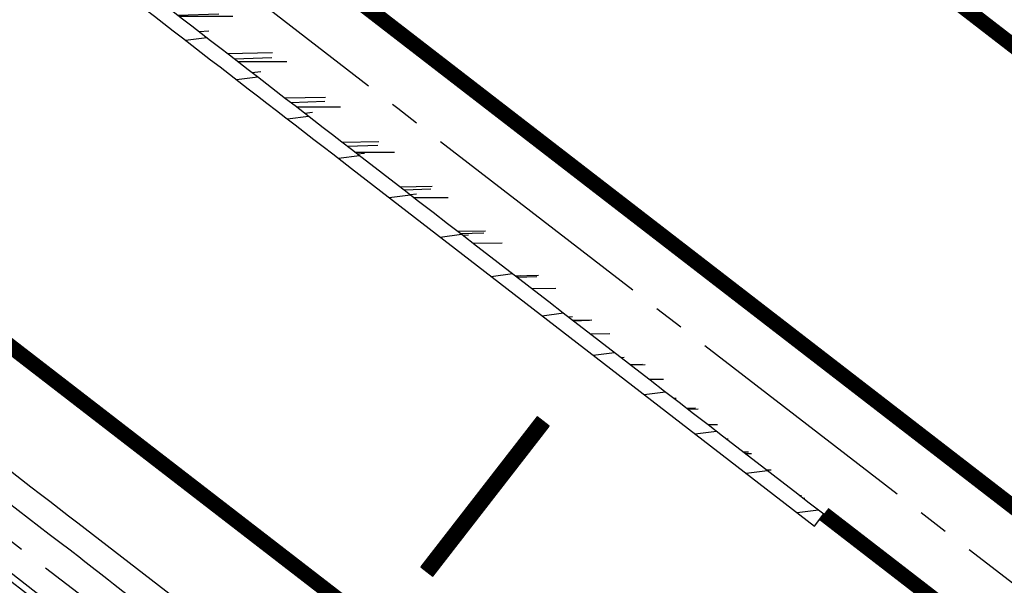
# Model space of a CAD drawing. Extents: x 448150 to 449332, y 437108 to 438384.
# Tile 97 of 172: x 448939 to 448972, y 437527 to 437546. Entities that reach past the tile are written whole.
import ezdxf

# ---------------------------------------------------------------- set-up
doc = ezdxf.new("R2010")
doc.units = 0
doc.header["$LTSCALE"] = 2
doc.header["$MEASUREMENT"] = 0
for name, pattern in [('ACHSE', [5.5, 4, -0.5, 0.5, -0.5]), ('AUSGEZOGEN', [0]), ('BAB-FM2', [2.6, 1.5, -0.5, 0.1, -0.5]), ('GESTRICH-X2', [1.5, 1, -0.5])]:
    doc.linetypes.add(name, pattern=pattern)
doc.layers.get('0').update_dxf_attribs({"linetype": 'AUSGEZOGEN'})
for name, color, linetype in [('ACHSETOP', 250, 'ACHSE'), ('BAB_FM', 5, 'BAB-FM2'), ('FBRTOP', 250, 'AUSGEZOGEN'), ('GEF', 1, 'AUSGEZOGEN'), ('KANAL', 7, 'GESTRICH-X2'), ('MULDE', 250, 'AUSGEZOGEN'), ('SCHLITZRINNE', 200, 'AUSGEZOGEN')]:
    doc.layers.add(name, color=color, linetype=linetype)

# ---------------------------------------------------------------- blocks, each defined once
blk = doc.blocks.new('*X39')
at = {"color": 0}
for p, q in [((75.476, 275.596), (75.966, 276.086)), ((75.476, 275.605), (75.957, 276.086)), ((75.476, 275.614), (75.948, 276.086)), ((75.476, 275.622), (75.939, 276.086)), ((75.476, 275.631), (75.93, 276.086)), ((75.476, 275.64), (75.921, 276.086)), ((75.476, 275.649), (75.913, 276.086)), ((75.476, 275.658), (75.904, 276.086)), ((75.476, 275.667), (75.895, 276.086)), ((75.476, 275.675), (75.886, 276.086)), ((75.476, 275.684), (75.877, 276.086)), ((75.476, 275.693), (75.868, 276.086)), ((75.476, 275.702), (75.86, 276.086)), ((75.476, 275.711), (75.851, 276.086)), ((75.476, 275.72), (75.842, 276.086)), ((75.476, 275.728), (75.833, 276.086)), ((75.476, 275.737), (75.824, 276.086)), ((75.476, 275.746), (75.815, 276.086)), ((75.476, 275.755), (75.807, 276.086)), ((75.476, 275.764), (75.798, 276.086)), ((75.476, 275.773), (75.789, 276.086)), ((75.476, 275.781), (75.78, 276.086)), ((75.476, 275.79), (75.771, 276.086)), ((75.476, 275.799), (75.762, 276.086)), ((75.476, 275.808), (75.754, 276.086)), ((75.476, 275.817), (75.745, 276.086)), ((75.476, 275.826), (75.736, 276.086)), ((75.476, 275.834), (75.727, 276.086)), ((75.476, 275.843), (75.718, 276.086)), ((75.476, 275.852), (75.709, 276.086)), ((75.476, 275.861), (75.7, 276.086)), ((75.476, 275.87), (75.692, 276.086)), ((75.476, 275.879), (75.683, 276.086)), ((75.476, 275.888), (75.674, 276.086)), ((75.476, 275.896), (75.665, 276.086)), ((75.476, 275.905), (75.656, 276.086)), ((75.476, 275.914), (75.647, 276.086)), ((75.476, 275.923), (75.639, 276.086)), ((75.476, 275.932), (75.63, 276.086)), ((75.476, 275.941), (75.621, 276.086)), ((75.476, 275.949), (75.612, 276.086)), ((75.476, 275.958), (75.603, 276.086)), ((75.476, 275.967), (75.594, 276.086)), ((75.476, 275.976), (75.586, 276.086)), ((75.476, 275.985), (75.577, 276.086)), ((75.476, 275.994), (75.568, 276.086)), ((75.476, 276.002), (75.559, 276.086)), ((75.476, 276.011), (75.55, 276.086)), ((75.476, 276.02), (75.541, 276.086)), ((75.476, 276.029), (75.533, 276.086)), ((75.476, 276.038), (75.524, 276.086)), ((75.476, 276.047), (75.515, 276.086)), ((75.476, 276.055), (75.506, 276.086)), ((75.476, 276.064), (75.497, 276.086)), ((75.476, 276.073), (75.488, 276.086)), ((75.476, 275.587), (75.973, 276.084)), ((75.476, 275.578), (75.973, 276.075)), ((75.476, 275.569), (75.973, 276.067)), ((75.476, 275.56), (75.973, 276.058)), ((75.476, 275.552), (75.973, 276.049)), ((75.476, 275.543), (75.973, 276.04)), ((75.476, 275.534), (75.973, 276.031)), ((75.476, 275.525), (75.973, 276.022)), ((75.476, 275.516), (75.973, 276.014)), ((75.476, 275.507), (75.973, 276.005)), ((75.476, 275.499), (75.973, 275.996)), ((75.476, 275.49), (75.973, 275.987)), ((75.476, 275.481), (75.973, 275.978)), ((75.476, 275.472), (75.973, 275.969)), ((75.476, 275.463), (75.973, 275.961)), ((75.476, 275.454), (75.973, 275.952)), ((75.476, 275.446), (75.973, 275.943)), ((75.476, 275.437), (75.973, 275.934)), ((75.476, 275.428), (75.973, 275.925)), ((75.476, 275.419), (75.973, 275.916)), ((75.476, 275.41), (75.973, 275.907)), ((75.476, 275.401), (75.973, 275.899)), ((75.476, 275.393), (75.973, 275.89)), ((75.476, 275.384), (75.973, 275.881)), ((75.476, 275.375), (75.973, 275.872)), ((75.476, 275.366), (75.973, 275.863)), ((75.476, 275.357), (75.973, 275.854)), ((75.476, 275.348), (75.973, 275.846)), ((75.476, 275.34), (75.973, 275.837)), ((75.476, 275.331), (75.973, 275.828)), ((75.476, 275.322), (75.973, 275.819)), ((75.476, 275.313), (75.973, 275.81)), ((75.476, 275.304), (75.973, 275.801)), ((75.476, 275.295), (75.973, 275.793)), ((75.476, 275.286), (75.973, 275.784)), ((75.476, 275.278), (75.973, 275.775)), ((75.476, 275.269), (75.973, 275.766)), ((75.476, 275.26), (75.973, 275.757)), ((75.476, 275.251), (75.973, 275.748)), ((75.476, 275.242), (75.973, 275.74)), ((75.476, 275.233), (75.973, 275.731)), ((75.476, 275.225), (75.973, 275.722)), ((75.476, 275.216), (75.973, 275.713)), ((75.476, 275.207), (75.973, 275.704)), ((75.476, 275.198), (75.973, 275.695)), ((75.476, 275.189), (75.973, 275.687)), ((75.476, 275.18), (75.973, 275.678)), ((75.476, 275.172), (75.973, 275.669)), ((75.476, 275.163), (75.973, 275.66)), ((75.476, 275.154), (75.973, 275.651)), ((75.476, 275.145), (75.973, 275.642)), ((75.476, 275.136), (75.973, 275.633)), ((75.476, 275.127), (75.973, 275.625)), ((75.476, 275.119), (75.973, 275.616)), ((75.476, 275.11), (75.973, 275.607)), ((75.476, 275.101), (75.973, 275.598)), ((75.476, 275.092), (75.973, 275.589)), ((75.476, 275.083), (75.973, 275.58)), ((75.476, 275.074), (75.973, 275.572)), ((75.476, 275.066), (75.973, 275.563)), ((75.476, 275.057), (75.973, 275.554)), ((75.476, 275.048), (75.973, 275.545)), ((75.476, 275.039), (75.973, 275.536)), ((75.476, 275.03), (75.973, 275.527)), ((75.476, 275.021), (75.973, 275.519)), ((75.476, 275.012), (75.973, 275.51)), ((75.476, 275.004), (75.973, 275.501)), ((75.476, 274.995), (75.973, 275.492)), ((75.476, 274.986), (75.973, 275.483)), ((75.476, 274.977), (75.973, 275.474)), ((75.476, 274.968), (75.973, 275.466)), ((75.476, 274.959), (75.973, 275.457)), ((75.476, 274.951), (75.973, 275.448)), ((75.476, 274.942), (75.973, 275.439)), ((75.476, 274.933), (75.973, 275.43)), ((75.476, 274.924), (75.973, 275.421)), ((75.476, 274.915), (75.973, 275.413)), ((75.476, 274.906), (75.973, 275.404)), ((75.476, 274.898), (75.973, 275.395)), ((75.476, 274.889), (75.973, 275.386)), ((75.476, 274.88), (75.973, 275.377)), ((75.476, 274.871), (75.973, 275.368)), ((75.476, 274.862), (75.973, 275.359)), ((75.476, 274.853), (75.973, 275.351)), ((75.476, 274.845), (75.973, 275.342)), ((75.476, 274.836), (75.973, 275.333)), ((75.476, 274.827), (75.973, 275.324)), ((75.476, 274.818), (75.973, 275.315)), ((75.476, 274.809), (75.973, 275.306)), ((75.476, 274.8), (75.973, 275.298)), ((75.476, 274.792), (75.973, 275.289)), ((75.476, 274.783), (75.973, 275.28)), ((75.476, 274.774), (75.973, 275.271)), ((75.476, 274.765), (75.973, 275.262)), ((75.476, 274.756), (75.973, 275.253)), ((75.476, 274.747), (75.973, 275.245)), ((75.476, 274.738), (75.973, 275.236)), ((75.476, 274.73), (75.973, 275.227)), ((75.476, 274.721), (75.973, 275.218)), ((75.476, 274.712), (75.973, 275.209)), ((75.476, 274.703), (75.973, 275.2)), ((75.476, 274.694), (75.973, 275.192)), ((75.476, 274.685), (75.973, 275.183)), ((75.476, 274.677), (75.973, 275.174)), ((75.476, 274.668), (75.973, 275.165)), ((75.476, 274.659), (75.973, 275.156)), ((75.476, 274.65), (75.973, 275.147)), ((75.476, 274.641), (75.973, 275.139)), ((75.476, 274.632), (75.973, 275.13)), ((75.476, 274.624), (75.973, 275.121)), ((75.476, 274.615), (75.973, 275.112)), ((75.476, 274.606), (75.973, 275.103)), ((75.476, 274.597), (75.973, 275.094)), ((75.476, 274.588), (75.973, 275.085)), ((75.476, 274.579), (75.973, 275.077)), ((75.476, 274.571), (75.973, 275.068)), ((75.476, 274.562), (75.973, 275.059)), ((75.476, 274.553), (75.973, 275.05)), ((75.476, 274.544), (75.973, 275.041)), ((75.476, 274.535), (75.973, 275.032)), ((75.476, 274.526), (75.973, 275.024)), ((75.476, 274.518), (75.973, 275.015)), ((75.476, 274.509), (75.973, 275.006)), ((75.476, 274.5), (75.973, 274.997)), ((75.476, 274.491), (75.973, 274.988)), ((75.476, 274.482), (75.973, 274.979)), ((75.476, 274.473), (75.973, 274.971)), ((75.476, 274.464), (75.973, 274.962)), ((75.476, 274.456), (75.973, 274.953)), ((75.476, 274.447), (75.973, 274.944)), ((75.476, 274.438), (75.973, 274.935)), ((75.476, 274.429), (75.973, 274.926)), ((75.476, 274.42), (75.973, 274.918)), ((75.476, 274.411), (75.973, 274.909)), ((75.476, 274.403), (75.973, 274.9)), ((75.476, 274.394), (75.973, 274.891)), ((75.476, 274.385), (75.973, 274.882)), ((75.476, 274.376), (75.973, 274.873)), ((75.476, 274.367), (75.973, 274.865)), ((75.476, 274.358), (75.973, 274.856)), ((75.476, 274.35), (75.973, 274.847)), ((75.476, 274.341), (75.973, 274.838)), ((75.476, 274.332), (75.973, 274.829)), ((75.476, 274.323), (75.973, 274.82)), ((75.476, 274.314), (75.973, 274.811)), ((75.476, 274.305), (75.973, 274.803)), ((75.476, 274.297), (75.973, 274.794)), ((75.476, 274.288), (75.973, 274.785)), ((75.476, 274.279), (75.973, 274.776)), ((75.476, 274.27), (75.973, 274.767)), ((75.476, 274.261), (75.973, 274.758)), ((75.476, 274.252), (75.973, 274.75)), ((75.476, 274.243), (75.973, 274.741)), ((75.476, 274.235), (75.973, 274.732)), ((75.476, 274.226), (75.973, 274.723)), ((75.476, 274.217), (75.973, 274.714)), ((75.476, 274.208), (75.973, 274.705)), ((75.476, 274.199), (75.973, 274.697)), ((75.476, 274.19), (75.973, 274.688)), ((75.476, 274.182), (75.973, 274.679)), ((75.476, 274.173), (75.973, 274.67)), ((75.476, 274.164), (75.973, 274.661)), ((75.476, 274.155), (75.973, 274.652)), ((75.476, 274.146), (75.973, 274.644)), ((75.476, 274.137), (75.973, 274.635)), ((75.476, 274.129), (75.973, 274.626)), ((75.476, 274.12), (75.973, 274.617)), ((75.476, 274.111), (75.973, 274.608)), ((75.476, 274.102), (75.973, 274.599)), ((75.476, 274.093), (75.973, 274.59)), ((75.476, 274.084), (75.973, 274.582)), ((75.476, 274.076), (75.973, 274.573)), ((75.476, 274.067), (75.973, 274.564)), ((75.476, 274.058), (75.973, 274.555)), ((75.476, 274.049), (75.973, 274.546)), ((75.476, 274.04), (75.973, 274.537)), ((75.476, 274.031), (75.973, 274.529)), ((75.476, 274.023), (75.973, 274.52)), ((75.476, 274.014), (75.973, 274.511)), ((75.476, 274.005), (75.973, 274.502)), ((75.476, 273.996), (75.973, 274.493)), ((75.476, 273.987), (75.973, 274.484)), ((75.476, 273.978), (75.973, 274.476)), ((75.476, 273.969), (75.973, 274.467)), ((75.476, 273.961), (75.973, 274.458)), ((75.476, 273.952), (75.973, 274.449)), ((75.476, 273.943), (75.973, 274.44)), ((75.476, 273.934), (75.973, 274.431)), ((75.476, 273.925), (75.973, 274.423)), ((75.476, 273.916), (75.973, 274.414)), ((75.476, 273.908), (75.973, 274.405)), ((75.476, 273.899), (75.973, 274.396)), ((75.476, 273.89), (75.973, 274.387)), ((75.476, 273.881), (75.973, 274.378)), ((75.476, 273.872), (75.973, 274.37)), ((75.476, 273.863), (75.973, 274.361)), ((75.476, 273.855), (75.973, 274.352)), ((75.476, 273.846), (75.973, 274.343)), ((75.476, 273.837), (75.973, 274.334)), ((75.476, 273.828), (75.973, 274.325)), ((75.476, 273.819), (75.973, 274.316)), ((75.476, 273.81), (75.973, 274.308)), ((75.476, 273.802), (75.973, 274.299)), ((75.476, 273.793), (75.973, 274.29)), ((75.476, 273.784), (75.973, 274.281)), ((75.476, 273.775), (75.973, 274.272)), ((75.476, 273.766), (75.973, 274.263)), ((75.476, 273.757), (75.973, 274.255)), ((75.476, 273.749), (75.973, 274.246)), ((75.476, 273.74), (75.973, 274.237)), ((75.476, 273.731), (75.973, 274.228)), ((75.476, 273.722), (75.973, 274.219)), ((75.476, 273.713), (75.973, 274.21)), ((75.476, 273.704), (75.973, 274.202)), ((75.476, 273.695), (75.973, 274.193)), ((75.476, 273.687), (75.973, 274.184)), ((75.476, 273.678), (75.973, 274.175)), ((75.476, 273.669), (75.973, 274.166)), ((75.476, 273.66), (75.973, 274.157)), ((75.476, 273.651), (75.973, 274.149)), ((75.476, 273.642), (75.973, 274.14)), ((75.476, 273.634), (75.973, 274.131)), ((75.476, 273.625), (75.973, 274.122)), ((75.476, 273.616), (75.973, 274.113)), ((75.476, 273.607), (75.973, 274.104)), ((75.476, 273.598), (75.973, 274.096)), ((75.476, 273.589), (75.973, 274.087)), ((75.476, 273.581), (75.973, 274.078)), ((75.476, 273.572), (75.973, 274.069)), ((75.476, 273.563), (75.973, 274.06)), ((75.476, 273.554), (75.973, 274.051)), ((75.476, 273.545), (75.973, 274.042)), ((75.476, 273.536), (75.973, 274.034)), ((75.476, 273.528), (75.973, 274.025)), ((75.476, 273.519), (75.973, 274.016)), ((75.476, 273.51), (75.973, 274.007)), ((75.476, 273.501), (75.973, 273.998)), ((75.476, 273.492), (75.973, 273.989)), ((75.476, 273.483), (75.973, 273.981)), ((75.476, 273.475), (75.973, 273.972)), ((75.476, 273.466), (75.973, 273.963)), ((75.476, 273.457), (75.973, 273.954)), ((75.476, 273.448), (75.973, 273.945)), ((75.476, 273.439), (75.973, 273.936)), ((75.476, 273.43), (75.973, 273.928)), ((75.476, 273.421), (75.973, 273.919)), ((75.476, 273.413), (75.973, 273.91)), ((75.476, 273.404), (75.973, 273.901)), ((75.476, 273.395), (75.973, 273.892)), ((75.476, 273.386), (75.973, 273.883)), ((75.476, 273.377), (75.973, 273.875)), ((75.476, 273.368), (75.973, 273.866)), ((75.476, 273.36), (75.973, 273.857)), ((75.476, 273.351), (75.973, 273.848)), ((75.476, 273.342), (75.973, 273.839)), ((75.476, 273.333), (75.973, 273.83)), ((75.476, 273.324), (75.973, 273.822)), ((75.476, 273.315), (75.973, 273.813)), ((75.476, 273.307), (75.973, 273.804)), ((75.476, 273.298), (75.973, 273.795)), ((75.476, 273.289), (75.973, 273.786)), ((75.476, 273.28), (75.973, 273.777)), ((75.476, 273.271), (75.973, 273.768)), ((75.476, 273.262), (75.973, 273.76)), ((75.476, 273.254), (75.973, 273.751)), ((75.476, 273.245), (75.973, 273.742)), ((75.476, 273.236), (75.973, 273.733)), ((75.476, 273.227), (75.973, 273.724)), ((75.476, 273.218), (75.973, 273.715)), ((75.476, 273.209), (75.973, 273.707)), ((75.476, 273.201), (75.973, 273.698)), ((75.476, 273.192), (75.973, 273.689)), ((75.476, 273.183), (75.973, 273.68)), ((75.476, 273.174), (75.973, 273.671)), ((75.476, 273.165), (75.973, 273.662)), ((75.476, 273.156), (75.973, 273.654)), ((75.476, 273.147), (75.973, 273.645)), ((75.476, 273.139), (75.973, 273.636)), ((75.476, 273.13), (75.973, 273.627)), ((75.476, 273.121), (75.973, 273.618)), ((75.476, 273.112), (75.973, 273.609)), ((75.476, 273.103), (75.973, 273.601)), ((75.476, 273.094), (75.973, 273.592)), ((75.476, 273.086), (75.973, 273.583)), ((75.476, 273.077), (75.973, 273.574)), ((75.476, 273.068), (75.973, 273.565)), ((75.476, 273.059), (75.973, 273.556)), ((75.476, 273.05), (75.973, 273.548)), ((75.476, 273.041), (75.973, 273.539)), ((75.476, 273.033), (75.973, 273.53)), ((75.476, 273.024), (75.973, 273.521)), ((75.476, 273.015), (75.973, 273.512)), ((75.476, 273.006), (75.973, 273.503)), ((75.476, 272.997), (75.973, 273.494)), ((75.476, 272.988), (75.973, 273.486)), ((75.476, 272.98), (75.973, 273.477)), ((75.476, 272.971), (75.973, 273.468)), ((75.476, 272.962), (75.973, 273.459)), ((75.476, 272.953), (75.973, 273.45)), ((75.476, 272.944), (75.973, 273.441)), ((75.476, 272.935), (75.973, 273.433)), ((75.476, 272.927), (75.973, 273.424)), ((75.476, 272.918), (75.973, 273.415)), ((75.476, 272.909), (75.973, 273.406)), ((75.476, 272.9), (75.973, 273.397)), ((75.476, 272.891), (75.973, 273.388)), ((75.476, 272.882), (75.973, 273.38)), ((75.476, 272.873), (75.973, 273.371)), ((75.476, 272.865), (75.973, 273.362)), ((75.476, 272.856), (75.973, 273.353)), ((75.476, 272.847), (75.973, 273.344)), ((75.476, 272.838), (75.973, 273.335)), ((75.476, 272.829), (75.973, 273.327)), ((75.476, 272.82), (75.973, 273.318)), ((75.476, 272.812), (75.973, 273.309)), ((75.476, 272.803), (75.973, 273.3)), ((75.476, 272.794), (75.973, 273.291)), ((75.476, 272.785), (75.973, 273.282)), ((75.476, 272.776), (75.973, 273.274)), ((75.476, 272.767), (75.973, 273.265)), ((75.476, 272.759), (75.973, 273.256)), ((75.476, 272.75), (75.973, 273.247)), ((75.476, 272.741), (75.973, 273.238)), ((75.476, 272.732), (75.973, 273.229)), ((75.476, 272.723), (75.973, 273.22)), ((75.476, 272.714), (75.973, 273.212)), ((75.476, 272.706), (75.973, 273.203)), ((75.476, 272.697), (75.973, 273.194)), ((75.476, 272.688), (75.973, 273.185)), ((75.476, 272.679), (75.973, 273.176)), ((75.476, 272.67), (75.973, 273.167)), ((75.476, 272.661), (75.973, 273.159)), ((75.476, 272.653), (75.973, 273.15)), ((75.476, 272.644), (75.973, 273.141)), ((75.476, 272.635), (75.973, 273.132)), ((75.476, 272.626), (75.973, 273.123)), ((75.476, 272.617), (75.973, 273.114)), ((75.476, 272.608), (75.973, 273.106)), ((75.476, 272.599), (75.973, 273.097)), ((75.476, 272.591), (75.973, 273.088)), ((75.476, 272.582), (75.973, 273.079)), ((75.476, 272.573), (75.973, 273.07)), ((75.476, 272.564), (75.973, 273.061)), ((75.476, 272.555), (75.973, 273.053)), ((75.476, 272.546), (75.973, 273.044)), ((75.476, 272.538), (75.973, 273.035)), ((75.476, 272.529), (75.973, 273.026)), ((75.476, 272.52), (75.973, 273.017)), ((75.476, 272.511), (75.973, 273.008)), ((75.476, 272.502), (75.973, 273)), ((75.476, 272.493), (75.973, 272.991)), ((75.476, 272.485), (75.973, 272.982)), ((75.476, 272.476), (75.973, 272.973)), ((75.476, 272.467), (75.973, 272.964)), ((75.476, 272.458), (75.973, 272.955)), ((75.476, 272.449), (75.973, 272.946)), ((75.476, 272.44), (75.973, 272.938)), ((75.476, 272.432), (75.973, 272.929)), ((75.476, 272.423), (75.973, 272.92)), ((75.476, 272.414), (75.973, 272.911)), ((75.476, 272.405), (75.973, 272.902)), ((75.476, 272.396), (75.973, 272.893)), ((75.476, 272.387), (75.973, 272.885)), ((75.476, 272.379), (75.973, 272.876)), ((75.476, 272.37), (75.973, 272.867)), ((75.476, 272.361), (75.973, 272.858)), ((75.476, 272.352), (75.973, 272.849)), ((75.476, 272.343), (75.973, 272.84)), ((75.476, 272.334), (75.973, 272.832)), ((75.476, 272.325), (75.973, 272.823)), ((75.476, 272.317), (75.973, 272.814)), ((75.476, 272.308), (75.973, 272.805)), ((75.476, 272.299), (75.973, 272.796)), ((75.476, 272.29), (75.973, 272.787)), ((75.476, 272.281), (75.973, 272.779)), ((75.476, 272.272), (75.973, 272.77)), ((75.476, 272.264), (75.973, 272.761)), ((75.476, 272.255), (75.973, 272.752)), ((75.476, 272.246), (75.973, 272.743)), ((75.476, 272.237), (75.973, 272.734)), ((75.476, 272.228), (75.973, 272.726)), ((75.476, 272.219), (75.973, 272.717)), ((75.476, 272.211), (75.973, 272.708)), ((75.476, 272.202), (75.973, 272.699)), ((75.476, 272.193), (75.973, 272.69)), ((75.476, 272.184), (75.973, 272.681)), ((75.476, 272.175), (75.973, 272.672)), ((75.476, 272.166), (75.973, 272.664)), ((75.476, 272.158), (75.973, 272.655)), ((75.476, 272.149), (75.973, 272.646)), ((75.476, 272.14), (75.973, 272.637)), ((75.476, 272.131), (75.973, 272.628)), ((75.476, 272.122), (75.973, 272.619)), ((75.476, 272.113), (75.973, 272.611)), ((75.476, 272.104), (75.973, 272.602)), ((75.476, 272.096), (75.973, 272.593)), ((75.476, 272.087), (75.973, 272.584)), ((75.476, 272.078), (75.973, 272.575)), ((75.476, 272.069), (75.973, 272.566)), ((75.476, 272.06), (75.973, 272.558)), ((75.476, 272.051), (75.973, 272.549)), ((75.476, 272.043), (75.973, 272.54)), ((75.476, 272.034), (75.973, 272.531)), ((75.476, 272.025), (75.973, 272.522)), ((75.476, 272.016), (75.973, 272.513)), ((75.476, 272.007), (75.973, 272.505)), ((75.476, 271.998), (75.973, 272.496)), ((75.476, 271.99), (75.973, 272.487)), ((75.476, 271.981), (75.973, 272.478)), ((75.476, 271.972), (75.973, 272.469)), ((75.476, 271.963), (75.973, 272.46)), ((75.476, 271.954), (75.973, 272.452)), ((75.476, 271.945), (75.973, 272.443)), ((75.476, 271.937), (75.973, 272.434)), ((75.476, 271.928), (75.973, 272.425)), ((75.476, 271.919), (75.973, 272.416)), ((75.476, 271.91), (75.973, 272.407)), ((75.476, 271.901), (75.973, 272.398)), ((75.476, 271.892), (75.973, 272.39)), ((75.476, 271.884), (75.973, 272.381)), ((75.476, 271.875), (75.973, 272.372)), ((75.476, 271.866), (75.973, 272.363)), ((75.476, 271.857), (75.973, 272.354)), ((75.476, 271.848), (75.973, 272.345)), ((75.476, 271.839), (75.973, 272.337)), ((75.476, 271.83), (75.973, 272.328)), ((75.476, 271.822), (75.973, 272.319)), ((75.476, 271.813), (75.973, 272.31)), ((75.476, 271.804), (75.973, 272.301)), ((75.476, 271.795), (75.973, 272.292)), ((75.476, 271.786), (75.973, 272.284)), ((75.476, 271.777), (75.973, 272.275)), ((75.476, 271.769), (75.973, 272.266)), ((75.476, 271.76), (75.973, 272.257)), ((75.476, 271.751), (75.973, 272.248)), ((75.476, 271.742), (75.973, 272.239)), ((75.476, 271.733), (75.973, 272.231)), ((75.476, 271.724), (75.973, 272.222)), ((75.476, 271.716), (75.973, 272.213)), ((75.476, 271.707), (75.973, 272.204)), ((75.476, 271.698), (75.973, 272.195)), ((75.476, 271.689), (75.973, 272.186)), ((75.476, 271.68), (75.973, 272.177)), ((75.476, 271.671), (75.973, 272.169)), ((75.476, 271.663), (75.973, 272.16)), ((75.476, 271.654), (75.973, 272.151)), ((75.476, 271.645), (75.973, 272.142)), ((75.476, 271.636), (75.973, 272.133)), ((75.476, 271.627), (75.973, 272.124)), ((75.476, 271.618), (75.973, 272.116)), ((75.476, 271.61), (75.973, 272.107)), ((75.476, 271.601), (75.973, 272.098)), ((75.476, 271.592), (75.973, 272.089)), ((75.476, 271.583), (75.973, 272.08)), ((75.476, 271.574), (75.973, 272.071)), ((75.476, 271.565), (75.973, 272.063)), ((75.476, 271.556), (75.973, 272.054)), ((75.476, 271.548), (75.973, 272.045)), ((75.476, 271.539), (75.973, 272.036)), ((75.476, 271.53), (75.973, 272.027)), ((75.476, 271.521), (75.973, 272.018)), ((75.476, 271.512), (75.973, 272.01)), ((75.476, 271.503), (75.973, 272.001)), ((75.476, 271.495), (75.973, 271.992)), ((75.476, 271.486), (75.973, 271.983)), ((75.476, 271.477), (75.973, 271.974)), ((75.476, 271.468), (75.973, 271.965)), ((75.476, 271.459), (75.973, 271.957)), ((75.476, 271.45), (75.973, 271.948)), ((75.476, 271.442), (75.973, 271.939)), ((75.476, 271.433), (75.973, 271.93)), ((75.476, 271.424), (75.973, 271.921)), ((75.476, 271.415), (75.973, 271.912)), ((75.476, 271.406), (75.973, 271.903)), ((75.476, 271.397), (75.973, 271.895)), ((75.476, 271.389), (75.973, 271.886)), ((75.476, 271.38), (75.973, 271.877)), ((75.476, 271.371), (75.973, 271.868)), ((75.476, 271.362), (75.973, 271.859)), ((75.476, 271.353), (75.973, 271.85)), ((75.476, 271.344), (75.973, 271.842)), ((75.476, 271.336), (75.973, 271.833)), ((75.476, 271.327), (75.973, 271.824)), ((75.476, 271.318), (75.973, 271.815)), ((75.476, 271.309), (75.973, 271.806)), ((75.476, 271.3), (75.973, 271.797)), ((75.476, 271.291), (75.973, 271.789)), ((75.476, 271.282), (75.973, 271.78)), ((75.476, 271.274), (75.973, 271.771)), ((75.476, 271.265), (75.973, 271.762)), ((75.476, 271.256), (75.973, 271.753)), ((75.476, 271.247), (75.973, 271.744)), ((75.476, 271.238), (75.973, 271.736)), ((75.476, 271.229), (75.973, 271.727)), ((75.476, 271.221), (75.973, 271.718)), ((75.476, 271.212), (75.973, 271.709)), ((75.476, 271.203), (75.973, 271.7)), ((75.476, 271.194), (75.973, 271.691)), ((75.476, 271.185), (75.973, 271.683)), ((75.476, 271.176), (75.973, 271.674)), ((75.476, 271.168), (75.973, 271.665)), ((75.476, 271.159), (75.973, 271.656)), ((75.476, 271.15), (75.973, 271.647)), ((75.476, 271.141), (75.973, 271.638)), ((75.476, 271.132), (75.973, 271.629)), ((75.476, 271.123), (75.973, 271.621)), ((75.476, 271.115), (75.973, 271.612)), ((75.476, 271.106), (75.973, 271.603)), ((75.476, 271.097), (75.973, 271.594)), ((75.476, 271.088), (75.973, 271.585)), ((75.476, 271.079), (75.973, 271.576)), ((75.476, 271.07), (75.973, 271.568)), ((75.476, 271.062), (75.973, 271.559)), ((75.476, 271.053), (75.973, 271.55)), ((75.476, 271.044), (75.973, 271.541)), ((75.476, 271.035), (75.973, 271.532)), ((75.476, 271.026), (75.973, 271.523)), ((75.476, 271.017), (75.973, 271.515)), ((75.476, 271.008), (75.973, 271.506)), ((75.476, 271), (75.973, 271.497)), ((75.476, 270.991), (75.973, 271.488)), ((75.476, 270.982), (75.973, 271.479)), ((75.476, 270.973), (75.973, 271.47)), ((75.476, 270.964), (75.973, 271.462)), ((75.476, 270.955), (75.973, 271.453)), ((75.476, 270.947), (75.973, 271.444)), ((75.476, 270.938), (75.973, 271.435)), ((75.476, 270.929), (75.973, 271.426)), ((75.476, 270.92), (75.973, 271.417)), ((75.476, 270.911), (75.973, 271.409)), ((75.476, 270.902), (75.973, 271.4)), ((75.476, 270.894), (75.973, 271.391)), ((75.476, 270.885), (75.973, 271.382)), ((75.476, 270.876), (75.973, 271.373)), ((75.476, 270.867), (75.973, 271.364)), ((75.476, 270.858), (75.973, 271.355)), ((75.476, 270.849), (75.973, 271.347)), ((75.476, 270.841), (75.973, 271.338)), ((75.476, 270.832), (75.973, 271.329)), ((75.476, 270.823), (75.973, 271.32)), ((75.476, 270.814), (75.973, 271.311)), ((75.476, 270.805), (75.973, 271.302)), ((75.476, 270.796), (75.973, 271.294)), ((75.476, 270.788), (75.973, 271.285)), ((75.476, 270.779), (75.973, 271.276)), ((75.476, 270.77), (75.973, 271.267)), ((75.476, 270.761), (75.973, 271.258)), ((75.476, 270.752), (75.973, 271.249)), ((75.476, 270.743), (75.973, 271.241)), ((75.476, 270.734), (75.973, 271.232)), ((75.476, 270.726), (75.973, 271.223)), ((75.476, 270.717), (75.973, 271.214)), ((75.476, 270.708), (75.973, 271.205)), ((75.476, 270.699), (75.973, 271.196)), ((75.476, 270.69), (75.973, 271.188)), ((75.476, 270.681), (75.973, 271.179)), ((75.476, 270.673), (75.973, 271.17)), ((75.476, 270.664), (75.973, 271.161)), ((75.476, 270.655), (75.973, 271.152)), ((75.476, 270.646), (75.973, 271.143)), ((75.476, 270.637), (75.973, 271.135)), ((75.476, 270.628), (75.973, 271.126)), ((75.476, 270.62), (75.973, 271.117)), ((75.476, 270.611), (75.973, 271.108)), ((75.476, 270.602), (75.973, 271.099)), ((75.476, 270.593), (75.973, 271.09)), ((75.476, 270.584), (75.973, 271.081)), ((75.476, 270.575), (75.973, 271.073)), ((75.476, 270.567), (75.973, 271.064)), ((75.476, 270.558), (75.973, 271.055)), ((75.476, 270.549), (75.973, 271.046)), ((75.476, 270.54), (75.973, 271.037)), ((75.476, 270.531), (75.973, 271.028)), ((75.476, 270.522), (75.973, 271.02)), ((75.476, 270.514), (75.973, 271.011)), ((75.476, 270.505), (75.973, 271.002)), ((75.476, 270.496), (75.973, 270.993)), ((75.476, 270.487), (75.973, 270.984)), ((75.476, 270.478), (75.973, 270.975)), ((75.476, 270.469), (75.973, 270.967)), ((75.476, 270.46), (75.973, 270.958)), ((75.476, 270.452), (75.973, 270.949)), ((75.476, 270.443), (75.973, 270.94)), ((75.476, 270.434), (75.973, 270.931)), ((75.476, 270.425), (75.973, 270.922)), ((75.476, 270.416), (75.973, 270.914)), ((75.476, 270.407), (75.973, 270.905)), ((75.476, 270.399), (75.973, 270.896)), ((75.476, 270.39), (75.973, 270.887)), ((75.476, 270.381), (75.973, 270.878)), ((75.476, 270.372), (75.973, 270.869)), ((75.476, 270.363), (75.973, 270.861)), ((75.476, 270.354), (75.973, 270.852)), ((75.476, 270.346), (75.973, 270.843)), ((75.476, 270.337), (75.973, 270.834)), ((75.476, 270.328), (75.973, 270.825)), ((75.476, 270.319), (75.973, 270.816)), ((75.476, 270.31), (75.973, 270.807)), ((75.476, 270.301), (75.973, 270.799)), ((75.476, 270.293), (75.973, 270.79)), ((75.476, 270.284), (75.973, 270.781)), ((75.476, 270.275), (75.973, 270.772)), ((75.476, 270.266), (75.973, 270.763)), ((75.476, 270.257), (75.973, 270.754)), ((75.476, 270.248), (75.973, 270.746)), ((75.476, 270.24), (75.973, 270.737)), ((75.476, 270.231), (75.973, 270.728)), ((75.476, 270.222), (75.973, 270.719)), ((75.476, 270.213), (75.973, 270.71)), ((75.476, 270.204), (75.973, 270.701)), ((75.476, 270.195), (75.973, 270.693)), ((75.476, 270.186), (75.973, 270.684)), ((75.476, 270.178), (75.973, 270.675)), ((75.476, 270.169), (75.973, 270.666)), ((75.476, 270.16), (75.973, 270.657)), ((75.476, 270.151), (75.973, 270.648)), ((75.476, 270.142), (75.973, 270.64)), ((75.476, 270.133), (75.973, 270.631)), ((75.476, 270.125), (75.973, 270.622)), ((75.476, 270.116), (75.973, 270.613)), ((75.476, 270.107), (75.973, 270.604)), ((75.476, 270.098), (75.973, 270.595)), ((75.476, 270.089), (75.973, 270.587)), ((75.476, 270.08), (75.973, 270.578)), ((75.476, 270.072), (75.973, 270.569)), ((75.476, 270.063), (75.973, 270.56)), ((75.476, 270.054), (75.973, 270.551)), ((75.476, 270.045), (75.973, 270.542)), ((75.476, 270.036), (75.973, 270.533)), ((75.476, 270.027), (75.973, 270.525)), ((75.476, 270.019), (75.973, 270.516)), ((75.476, 270.01), (75.973, 270.507)), ((75.476, 270.001), (75.973, 270.498)), ((75.476, 269.992), (75.973, 270.489)), ((75.476, 269.983), (75.973, 270.48)), ((75.476, 269.974), (75.973, 270.472)), ((75.476, 269.966), (75.973, 270.463)), ((75.476, 269.957), (75.973, 270.454)), ((75.476, 269.948), (75.973, 270.445)), ((75.476, 269.939), (75.973, 270.436)), ((75.476, 269.93), (75.973, 270.427)), ((75.476, 269.921), (75.973, 270.419)), ((75.476, 269.912), (75.973, 270.41)), ((75.476, 269.904), (75.973, 270.401)), ((75.476, 269.895), (75.973, 270.392)), ((75.476, 269.886), (75.973, 270.383)), ((75.476, 269.877), (75.973, 270.374)), ((75.476, 269.868), (75.973, 270.366)), ((75.476, 269.859), (75.973, 270.357)), ((75.476, 269.851), (75.973, 270.348)), ((75.476, 269.833), (75.973, 270.33)), ((75.488, 269.836), (75.973, 270.321)), ((75.496, 269.836), (75.973, 270.313)), ((75.505, 269.836), (75.973, 270.304)), ((75.514, 269.836), (75.973, 270.295)), ((75.523, 269.836), (75.973, 270.286)), ((75.532, 269.836), (75.973, 270.277)), ((75.541, 269.836), (75.973, 270.268)), ((75.549, 269.836), (75.973, 270.259)), ((75.558, 269.836), (75.973, 270.251)), ((75.567, 269.836), (75.973, 270.242)), ((75.576, 269.836), (75.973, 270.233)), ((75.585, 269.836), (75.973, 270.224)), ((75.594, 269.836), (75.973, 270.215)), ((75.602, 269.836), (75.973, 270.206)), ((75.611, 269.836), (75.973, 270.198)), ((75.62, 269.836), (75.973, 270.189)), ((75.629, 269.836), (75.973, 270.18)), ((75.638, 269.836), (75.973, 270.171)), ((75.647, 269.836), (75.973, 270.162)), ((75.655, 269.836), (75.973, 270.153)), ((75.664, 269.836), (75.973, 270.145)), ((75.673, 269.836), (75.973, 270.136)), ((75.682, 269.836), (75.973, 270.127)), ((75.691, 269.836), (75.973, 270.118)), ((75.7, 269.836), (75.973, 270.109)), ((75.709, 269.836), (75.973, 270.1)), ((75.717, 269.836), (75.973, 270.092)), ((75.726, 269.836), (75.973, 270.083)), ((75.735, 269.836), (75.973, 270.074)), ((75.744, 269.836), (75.973, 270.065)), ((75.753, 269.836), (75.973, 270.056)), ((75.762, 269.836), (75.973, 270.047)), ((75.77, 269.836), (75.973, 270.038)), ((75.779, 269.836), (75.973, 270.03)), ((75.788, 269.836), (75.973, 270.021)), ((75.797, 269.836), (75.973, 270.012)), ((75.806, 269.836), (75.973, 270.003)), ((75.815, 269.836), (75.973, 269.994)), ((75.823, 269.836), (75.973, 269.985)), ((75.832, 269.836), (75.973, 269.977)), ((75.841, 269.836), (75.973, 269.968)), ((75.85, 269.836), (75.973, 269.959)), ((75.859, 269.836), (75.973, 269.95)), ((75.868, 269.836), (75.973, 269.941)), ((75.876, 269.836), (75.973, 269.932)), ((75.885, 269.836), (75.973, 269.924)), ((75.894, 269.836), (75.973, 269.915)), ((75.903, 269.836), (75.973, 269.906)), ((75.912, 269.836), (75.973, 269.897)), ((75.921, 269.836), (75.973, 269.888)), ((75.93, 269.836), (75.973, 269.879)), ((75.938, 269.836), (75.973, 269.871)), ((75.947, 269.836), (75.973, 269.862)), ((75.956, 269.836), (75.973, 269.853)), ((75.965, 269.836), (75.973, 269.844))]:
    blk.add_line(p, q, dxfattribs=at)
blk = doc.blocks.new('NUGEF')
blk.add_lwpolyline([(0.511, -0.007), (0.511, 6.243), (0.014, 6.243), (0.014, -0.007)], close=True)
blk.add_blockref('*X39', (-75.462, -269.843))

msp = doc.modelspace()

# ---------------------------------------------------------------- hatches: boundary and pattern name
at = {"layer": 'SCHLITZRINNE'}
h = msp.add_hatch(dxfattribs=at)
h.set_pattern_fill('_USER', color=256, scale=1.5, angle=45, style=0, pattern_type=0)
h.set_pattern_definition([(0.19809, (448696.2442, 437758.0261), (-0.005186, 1.499991), [])])
edge = h.paths.add_edge_path()
edge.add_arc((450103.943, 439168.643), 1992.851, 225.253931, 225.326505)
edge.add_arc((450104.379, 439169.084), 1993.471, 225.326505, 225.685513)
edge.add_arc((450114.112, 439179.052), 2007.404, 225.685514, 226.043274)
edge.add_arc((450116.374, 439181.397), 2010.661, 226.043274, 226.400342)
edge.add_arc((450108.345, 439172.967), 1999.019, 226.400342, 226.758448)
edge.add_arc((450107.359, 439171.918), 1997.58, 226.758448, 227.116898)
edge.add_arc((450114.22, 439179.306), 2007.663, 227.116898, 227.474446)
edge.add_arc((450112.044, 439176.933), 2004.443, 227.474446, 227.83238)
edge.add_arc((450107.824, 439172.273), 1998.156, 227.83238, 228.190877)
edge.add_arc((450107.663, 439172.094), 1997.915, 228.190877, 228.549748)
edge.add_arc((450107.034, 439171.381), 1996.965, 228.549748, 228.908704)
edge.add_arc((450111.572, 439176.585), 2003.869, 228.908704, 229.265964)
edge.add_arc((450119.093, 439185.318), 2015.394, 229.265964, 229.6222)
edge.add_arc((450115.134, 439180.663), 2009.284, 229.6222, 229.979919)
edge.add_arc((450101.808, 439164.793), 1988.56, 229.979919, 230.339497)
edge.add_arc((450135.905, 439205.921), 2041.985, 230.339497, 230.699144)
edge.add_arc((450015.788, 439059.171), 1852.343, 230.699144, 231.076753)
edge.add_arc((450440.038, 439584.513), 2527.6, 231.076753, 231.41321)
edge.add_arc((449605.176, 438538.206), 1189.037, 231.413211, 231.903765)
edge.add_arc((451876.599, 441435.451), 4870.53, 231.903765, 232.054115)
edge.add_arc((449764.385, 438726.671), 1435.572, 232.054115, 232.331051)
edge.add_arc((663048.573, 714993.472), 350453.466, 232.33105148, 232.33182369)
edge.add_arc((452105.708, 441751.773), 5260.885, 232.331837, 232.33814)
edge.add_arc((1083717.784, 1260087.558), 1038995.508, 232.338139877, 232.338829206)
edge.add_arc((362297.748, 325361.769), 141749.668, 52.33595822, 52.34101086, ccw=False)
edge.add_arc((130991.073, 25697.409), 520301.522, 52.33458173, 52.33595822, ccw=False)
edge.add_arc((597397.743, 629905.021), 242982.187, 232.33379622, 232.33674373)
edge.add_arc((1091510.304, 1270060.009), 1051651.236, 232.336743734, 232.337424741)
edge.add_arc((63904.407, -61307.138), 630166.935, 52.33651599, 52.337652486, ccw=False)
edge.add_line((448950.678, 437541.271), (448965.933, 437529.496))
edge.add_arc((450103.943, 439168.643), 1993.351, 225.253931, 225.326505)
edge.add_arc((450104.379, 439169.084), 1993.971, 225.326505, 225.633952)
h = msp.add_hatch(dxfattribs=at)
h.set_pattern_fill('_USER', color=256, scale=1.5, angle=45, style=0, pattern_type=0)
h.set_pattern_definition([(1.0848, (448717.7677, 437736.8698), (-0.0283982, 1.4997312), [])])
edge = h.paths.add_edge_path()
edge.add_arc((450104.379, 439169.084), 1993.971, 225.677136, 225.685513)
edge.add_arc((450114.112, 439179.052), 2007.904, 225.685514, 226.043274)
edge.add_arc((450116.374, 439181.397), 2011.161, 226.043274, 226.348764)
edge.add_arc((450103.943, 439168.643), 1992.851, 225.253931, 225.326505)
edge.add_arc((450104.379, 439169.084), 1993.471, 225.326505, 225.685513)
edge.add_arc((450114.112, 439179.052), 2007.404, 225.685514, 226.043274)
edge.add_arc((450116.374, 439181.397), 2010.661, 226.043274, 226.400342)
edge.add_arc((450108.345, 439172.967), 1999.019, 226.400342, 226.758448)
edge.add_arc((450107.359, 439171.918), 1997.58, 226.758448, 227.116898)
edge.add_arc((450114.22, 439179.306), 2007.663, 227.116898, 227.474446)
edge.add_arc((450112.044, 439176.933), 2004.443, 227.474446, 227.83238)
edge.add_arc((450107.824, 439172.273), 1998.156, 227.83238, 228.190877)
edge.add_arc((450107.663, 439172.094), 1997.915, 228.190877, 228.549748)
edge.add_arc((450107.034, 439171.381), 1996.965, 228.549748, 228.908704)
edge.add_arc((450111.572, 439176.585), 2003.869, 228.908704, 229.265964)
edge.add_arc((450119.093, 439185.318), 2015.394, 229.265964, 229.6222)
edge.add_arc((450115.134, 439180.663), 2009.284, 229.6222, 229.979919)
edge.add_arc((450101.808, 439164.793), 1988.56, 229.979919, 230.339497)
edge.add_arc((450135.905, 439205.921), 2041.985, 230.339497, 230.699144)
edge.add_arc((450015.788, 439059.171), 1852.343, 230.699144, 231.076753)
edge.add_arc((450440.038, 439584.513), 2527.6, 231.076753, 231.41321)
edge.add_arc((449605.176, 438538.206), 1189.037, 231.413211, 231.903765)
edge.add_arc((451876.599, 441435.451), 4870.53, 231.903765, 232.054115)
edge.add_arc((449764.385, 438726.671), 1435.572, 232.054115, 232.331051)
edge.add_arc((663048.573, 714993.472), 350453.466, 232.33105148, 232.33182369)
edge.add_arc((452105.708, 441751.773), 5260.885, 232.331837, 232.33814)
edge.add_arc((1083717.784, 1260087.558), 1038995.508, 232.338139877, 232.338829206)
edge.add_arc((362297.748, 325361.769), 141749.668, 52.33595822, 52.34101086, ccw=False)
edge.add_arc((130991.073, 25697.409), 520301.522, 52.33458173, 52.33595822, ccw=False)
edge.add_arc((597397.743, 629905.021), 242982.187, 232.33379622, 232.33674373)
edge.add_arc((1091510.304, 1270060.009), 1051651.236, 232.336743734, 232.337424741)
edge.add_arc((63904.407, -61307.138), 630166.935, 52.33651599, 52.337652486, ccw=False)
edge.add_line((448950.678, 437541.271), (448965.933, 437529.496))
h = msp.add_hatch(dxfattribs=at)
h.set_pattern_fill('_USER', color=256, scale=1.5, angle=45, style=0, pattern_type=0)
h.set_pattern_definition([(1.92282, (448737.9663, 437717.5835), (-0.05033, 1.4991554), [])])
edge = h.paths.add_edge_path()
edge.add_arc((450116.374, 439181.397), 2011.161, 226.391578, 226.400342)
edge.add_arc((450108.345, 439172.967), 1999.519, 226.400342, 226.758448)
edge.add_arc((450107.359, 439171.918), 1998.08, 226.758448, 227.116898)
edge.add_arc((450114.22, 439179.306), 2008.163, 227.116898, 227.474446)
edge.add_arc((450112.044, 439176.933), 2004.943, 227.474446, 227.83238)
edge.add_arc((450107.824, 439172.273), 1998.656, 227.83238, 228.068653)
edge.add_arc((450103.943, 439168.643), 1992.851, 225.253931, 225.326505)
edge.add_arc((450104.379, 439169.084), 1993.471, 225.326505, 225.685513)
edge.add_arc((450114.112, 439179.052), 2007.404, 225.685514, 226.043274)
edge.add_arc((450116.374, 439181.397), 2010.661, 226.043274, 226.400342)
edge.add_arc((450108.345, 439172.967), 1999.019, 226.400342, 226.758448)
edge.add_arc((450107.359, 439171.918), 1997.58, 226.758448, 227.116898)
edge.add_arc((450114.22, 439179.306), 2007.663, 227.116898, 227.474446)
edge.add_arc((450112.044, 439176.933), 2004.443, 227.474446, 227.83238)
edge.add_arc((450107.824, 439172.273), 1998.156, 227.83238, 228.190877)
edge.add_arc((450107.663, 439172.094), 1997.915, 228.190877, 228.549748)
edge.add_arc((450107.034, 439171.381), 1996.965, 228.549748, 228.908704)
edge.add_arc((450111.572, 439176.585), 2003.869, 228.908704, 229.265964)
edge.add_arc((450119.093, 439185.318), 2015.394, 229.265964, 229.6222)
edge.add_arc((450115.134, 439180.663), 2009.284, 229.6222, 229.979919)
edge.add_arc((450101.808, 439164.793), 1988.56, 229.979919, 230.339497)
edge.add_arc((450135.905, 439205.921), 2041.985, 230.339497, 230.699144)
edge.add_arc((450015.788, 439059.171), 1852.343, 230.699144, 231.076753)
edge.add_arc((450440.038, 439584.513), 2527.6, 231.076753, 231.41321)
edge.add_arc((449605.176, 438538.206), 1189.037, 231.413211, 231.903765)
edge.add_arc((451876.599, 441435.451), 4870.53, 231.903765, 232.054115)
edge.add_arc((449764.385, 438726.671), 1435.572, 232.054115, 232.331051)
edge.add_arc((663048.573, 714993.472), 350453.466, 232.33105148, 232.33182369)
edge.add_arc((452105.708, 441751.773), 5260.885, 232.331837, 232.33814)
edge.add_arc((1083717.784, 1260087.558), 1038995.508, 232.338139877, 232.338829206)
edge.add_arc((362297.748, 325361.769), 141749.668, 52.33595822, 52.34101086, ccw=False)
edge.add_arc((130991.073, 25697.409), 520301.522, 52.33458173, 52.33595822, ccw=False)
edge.add_arc((597397.743, 629905.021), 242982.187, 232.33379622, 232.33674373)
edge.add_arc((1091510.304, 1270060.009), 1051651.236, 232.336743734, 232.337424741)
edge.add_arc((63904.407, -61307.138), 630166.935, 52.33651599, 52.337652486, ccw=False)
edge.add_line((448950.678, 437541.271), (448965.933, 437529.496))
h = msp.add_hatch(dxfattribs=at)
h.set_pattern_fill('_USER', color=256, scale=1.5, angle=45, style=0, pattern_type=0)
h.set_pattern_definition([(5.43336, (448830.8072, 437635.437), (-0.142032, 1.4932605), [])])
edge = h.paths.add_edge_path()
edge.add_arc((450115.134, 439180.663), 2009.784, 229.703318, 229.979919)
edge.add_arc((450101.808, 439164.793), 1989.06, 229.979919, 230.339497)
edge.add_arc((450135.905, 439205.921), 2042.485, 230.339497, 230.699144)
edge.add_arc((450015.788, 439059.171), 1852.843, 230.699144, 231.076753)
edge.add_arc((450440.038, 439584.513), 2528.1, 231.076753, 231.211068)
edge.add_arc((450103.943, 439168.643), 1992.851, 225.253931, 225.326505)
edge.add_arc((450104.379, 439169.084), 1993.471, 225.326505, 225.685513)
edge.add_arc((450114.112, 439179.052), 2007.404, 225.685514, 226.043274)
edge.add_arc((450116.374, 439181.397), 2010.661, 226.043274, 226.400342)
edge.add_arc((450108.345, 439172.967), 1999.019, 226.400342, 226.758448)
edge.add_arc((450107.359, 439171.918), 1997.58, 226.758448, 227.116898)
edge.add_arc((450114.22, 439179.306), 2007.663, 227.116898, 227.474446)
edge.add_arc((450112.044, 439176.933), 2004.443, 227.474446, 227.83238)
edge.add_arc((450107.824, 439172.273), 1998.156, 227.83238, 228.190877)
edge.add_arc((450107.663, 439172.094), 1997.915, 228.190877, 228.549748)
edge.add_arc((450107.034, 439171.381), 1996.965, 228.549748, 228.908704)
edge.add_arc((450111.572, 439176.585), 2003.869, 228.908704, 229.265964)
edge.add_arc((450119.093, 439185.318), 2015.394, 229.265964, 229.6222)
edge.add_arc((450115.134, 439180.663), 2009.284, 229.6222, 229.979919)
edge.add_arc((450101.808, 439164.793), 1988.56, 229.979919, 230.339497)
edge.add_arc((450135.905, 439205.921), 2041.985, 230.339497, 230.699144)
edge.add_arc((450015.788, 439059.171), 1852.343, 230.699144, 231.076753)
edge.add_arc((450440.038, 439584.513), 2527.6, 231.076753, 231.41321)
edge.add_arc((449605.176, 438538.206), 1189.037, 231.413211, 231.903765)
edge.add_arc((451876.599, 441435.451), 4870.53, 231.903765, 232.054115)
edge.add_arc((449764.385, 438726.671), 1435.572, 232.054115, 232.331051)
edge.add_arc((663048.573, 714993.472), 350453.466, 232.33105148, 232.33182369)
edge.add_arc((452105.708, 441751.773), 5260.885, 232.331837, 232.33814)
edge.add_arc((1083717.784, 1260087.558), 1038995.508, 232.338139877, 232.338829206)
edge.add_arc((362297.748, 325361.769), 141749.668, 52.33595822, 52.34101086, ccw=False)
edge.add_arc((130991.073, 25697.409), 520301.522, 52.33458173, 52.33595822, ccw=False)
edge.add_arc((597397.743, 629905.021), 242982.187, 232.33379622, 232.33674373)
edge.add_arc((1091510.304, 1270060.009), 1051651.236, 232.336743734, 232.337424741)
edge.add_arc((63904.407, -61307.138), 630166.935, 52.33651599, 52.337652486, ccw=False)
edge.add_line((448950.678, 437541.271), (448965.933, 437529.496))

# ---------------------------------------------------------------- linework, layer by layer
at = {"layer": 'ACHSETOP', "flags": 128}
msp.add_lwpolyline([(448380.241, 438171.899), (448383.346, 438166.505), (448396.089, 438144.997), (448409.099, 438123.649), (448422.375, 438102.466), (448435.915, 438081.45), (448449.717, 438060.605), (448463.778, 438039.935), (448478.096, 438019.441), (448492.67, 437999.129), (448507.496, 437979), (448522.573, 437959.057), (448537.897, 437939.305), (448553.468, 437919.746), (448569.282, 437900.384), (448585.336, 437881.22), (448601.629, 437862.258), (448618.157, 437843.502), (448634.919, 437824.954), (448651.911, 437806.617), (448669.131, 437788.493), (448686.577, 437770.586), (448704.244, 437752.899), (448722.132, 437735.434), (448740.236, 437718.194), (448758.555, 437701.181), (448777.084, 437684.399), (448795.822, 437667.85), (448814.766, 437651.536), (448833.911, 437635.46), (448853.257, 437619.625), (448872.798, 437604.033), (448888.336, 437591.917), (448892.529, 437588.68), (448912.32, 437573.405), (448932.11, 437558.129), (448951.9, 437542.854), (449011.271, 437497.027), (449090.432, 437435.925), (449169.594, 437374.823), (449183.702, 437363.933)], dxfattribs=at)
at = {"layer": 'BAB_FM'}
msp.add_lwpolyline([(448894.875, 437614.855), (448912.253, 437601.365), (448886.711, 437568.46), (448911.783, 437548.574), (448930.201, 437534.475), (448949.433, 437519.616)], dxfattribs=at)
at = {"layer": 'FBRTOP'}
for points in [[(448902.917, 437602.137, 0.000003), (448912.812, 437594.5, -0.000022), (448922.707, 437586.863, -0.000006), (448932.602, 437579.224, 0.000013), (448942.498, 437571.586, 0.000003), (448952.392, 437563.949, -0.000005), (448962.287, 437556.312, -0.000002), (448991.973, 437533.398, 0.000001), (449021.658, 437510.484, 0), (449059.524, 437481.257, 0), (449100.819, 437449.382, 0.000002), (449140.4, 437418.831, -0.000003), (449179.981, 437388.28, -0.000002), (449197.089, 437375.075, 0.000004)], [(448854.075, 437596.848, 0.002141), (448862.115, 437590.489, 0.000656), (448872.248, 437582.566, 0.001208), (448877.762, 437578.288, 0.000003), (448881.526, 437575.382, 0.000028), (448881.988, 437575.026, 0.000003), (448891.884, 437567.387, -0.000022), (448901.78, 437559.749, -0.000006), (448911.675, 437552.112, 0.000013), (448921.57, 437544.474, 0.000003), (448931.465, 437536.836, -0.000005), (448941.36, 437529.199, 0), (448949.808, 437522.678, 0.000001)], [(448898.757, 437605.348, 0.000003), (448902.464, 437602.487, 0.000028)]]:
    msp.add_lwpolyline(points, format="xyb", dxfattribs=at)
at = {"layer": 'FBRTOP', "const_width": 0.5}
for points in [[(448889.562, 437593.497, 0.000003), (448893.294, 437590.616, 0.000028), (448893.751, 437590.263, 0.000003), (448903.647, 437582.626, -0.000022), (448913.542, 437574.988, -0.000006), (448923.437, 437567.35, 0.000013), (448933.332, 437559.712, 0.000003), (448943.227, 437552.075, -0.000005), (448953.122, 437544.437, -0.000002), (448982.808, 437521.524, 0.000001), (449012.493, 437498.61, 0), (449050.358, 437469.383, 0), (449091.654, 437437.508, 0.000002), (449131.235, 437406.957, -0.000003), (449170.816, 437376.406, -0.000001), (449185.277, 437365.244, 0.000004)], [(448901.097, 437599.778, 0.000003), (448910.992, 437592.141, -0.000022), (448920.886, 437584.504, -0.000006), (448930.781, 437576.866, 0.000013), (448940.677, 437569.227, 0.000003), (448950.572, 437561.59, -0.000005), (448960.466, 437553.953, -0.000002), (448990.152, 437531.039)], [(449098.999, 437447.023, 0.000002), (449138.58, 437416.472, -0.000003), (449178.161, 437385.922, -0.000002), (449194.742, 437373.122, 0.000004)], [(448896.936, 437602.99, 0.000003), (448900.643, 437600.128, 0.000028)], [(448965.933, 437529.496, -0.000001), (448980.363, 437518.357, 0.000001), (449010.049, 437495.444, 0.000001), (449047.914, 437466.217, 0.000001), (449089.21, 437434.342, 0.000002), (449128.791, 437403.791, -0.000003), (449168.372, 437373.24, -0.000001), (449182.127, 437362.622, 0.000004)]]:
    msp.add_lwpolyline(points, format="xyb", dxfattribs=at)
msp.add_lwpolyline([(448682.025, 437755.333), (448694.401, 437742.943), (448712.414, 437725.356), (448730.645, 437707.995), (448749.092, 437690.863), (448767.751, 437673.964), (448786.62, 437657.299), (448805.696, 437640.871), (448824.976, 437624.682), (448844.457, 437608.736), (448864.127, 437593.041), (448879.754, 437580.856), (448883.974, 437577.598), (448903.766, 437562.322), (448923.555, 437547.047), (448943.346, 437531.771), (449002.717, 437485.944), (449081.878, 437424.842), (449161.04, 437363.74), (449172.678, 437354.757)], dxfattribs=at)
at = {"layer": 'KANAL'}
msp.add_line((448904.625, 437555.156), (448956.438, 437515.313), dxfattribs=at)
at = {"layer": 'MULDE'}
for points in [[(448672.838, 437756.082, 0.000024), (448673.008, 437755.91, 0.001482), (448686.066, 437742.74, 0.0017), (448697.523, 437731.33, 0.003882), (448708.022, 437721.105, 0.001965), (448728.988, 437701.16, 0.004095), (448749.403, 437682.203, 0.003922), (448771.033, 437662.756, 0.004986), (448789.954, 437646.345, 0.0039), (448814.503, 437625.804, 0.003789), (448859.514, 437589.305, 0.003934), (448903.405, 437554.824, 0.000682), (448918.392, 437543.272, -0.000468), (448940.219, 437526.463, -0.001742), (448940.981, 437525.871, -0.000265), (448946.018, 437521.924, -0.000265)], [(448675.871, 437755.855, 0.001318), (448687.482, 437744.152, 0.0017), (448698.929, 437732.752, 0.003882), (448709.406, 437722.549, 0.001965), (448730.36, 437702.614, 0.004095), (448750.752, 437683.68, 0.003922), (448772.359, 437664.254, 0.004986), (448791.249, 437647.869, 0.0039), (448815.775, 437627.348, 0.003789), (448860.762, 437590.868, 0.003934), (448904.629, 437556.406, 0.000682), (448919.611, 437544.858, -0.000468), (448941.441, 437528.047, -0.001742), (448942.214, 437527.446, -0.000265), (448947.252, 437523.498, -0.000265)], [(449107.415, 437376.841, 0.000009), (449131.747, 437358.942, 0.00096)], [(449106.23, 437375.23, 0.000009), (449130.561, 437357.33, 0.000999)], [(448963.233, 437560.413, -0.001875), (448969.522, 437555.709, -0.004319), (448972.272, 437553.599, -0.000177), (448982.104, 437545.912, 0.000957), (448983.921, 437544.496, 0.000452), (448986.347, 437542.617, -0.000037), (449015.922, 437519.742, -0.000819), (449032.82, 437506.626, -0.000483), (449061.417, 437484.31, -0.000483)], [(448961.93, 437558.895, -0.00135), (448968.318, 437554.112, -0.004319), (448971.04, 437552.023, -0.000177), (448980.872, 437544.337, 0.000957), (448982.695, 437542.916, 0.000452), (448985.123, 437541.035, -0.000017), (448998.702, 437530.533, -0.000703)]]:
    msp.add_lwpolyline(points, format="xyb", dxfattribs=at)
at = {"layer": 'SCHLITZRINNE'}
for p, q in [((448944.902, 437545.097), (448945.604, 437545.187)), ((448946.582, 437543.801), (448947.283, 437543.891)), ((448948.261, 437542.505), (448948.962, 437542.595)), ((448949.94, 437541.209), (448950.641, 437541.299)), ((448951.007, 437541.016), (448951.007, 437541.016)), ((448951.619, 437539.913), (448952.321, 437540.003)), ((448953.299, 437538.616), (448954, 437538.707)), ((448954.978, 437537.32), (448955.679, 437537.41)), ((448956.657, 437536.024), (448957.358, 437536.114)), ((448958.336, 437534.728), (448959.038, 437534.818)), ((448960.016, 437533.432), (448960.717, 437533.522)), ((448961.695, 437532.136), (448962.396, 437532.226)), ((448963.374, 437530.839), (448964.075, 437530.93)), ((448965.053, 437529.543), (448965.755, 437529.633))]:
    msp.add_line(p, q, dxfattribs=at)
for points in [[(448881.628, 437594.59, 0.001208), (448887.11, 437590.337, 0.000003), (448890.849, 437587.45, 0.000028), (448891.307, 437587.097, 0.000003), (448901.202, 437579.459, -0.000022), (448911.098, 437571.822, -0.000006), (448920.993, 437564.184, 0.000013), (448930.888, 437556.546, 0.000003), (448940.783, 437548.908, -0.000005), (448950.678, 437541.271, -0.000001), (448965.933, 437529.496, 0.000001)], [(448931.625, 437555.346, 0.000003), (448940.477, 437548.512, -0.000005), (448950.372, 437540.875), (448965.627, 437529.1)]]:
    msp.add_lwpolyline(points, format="xyb", dxfattribs=at)
at = {"layer": 'SCHLITZRINNE', "flags": 128}
msp.add_lwpolyline([(448965.627, 437529.1), (448965.933, 437529.496)], dxfattribs=at)

# ---------------------------------------------------------------- block references
at = {"layer": 'GEF', "rotation": 322.1683565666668}
msp.add_blockref('NUGEF', (448952.652, 437527.772), dxfattribs=at)

doc.saveas('drawing.dxf')
